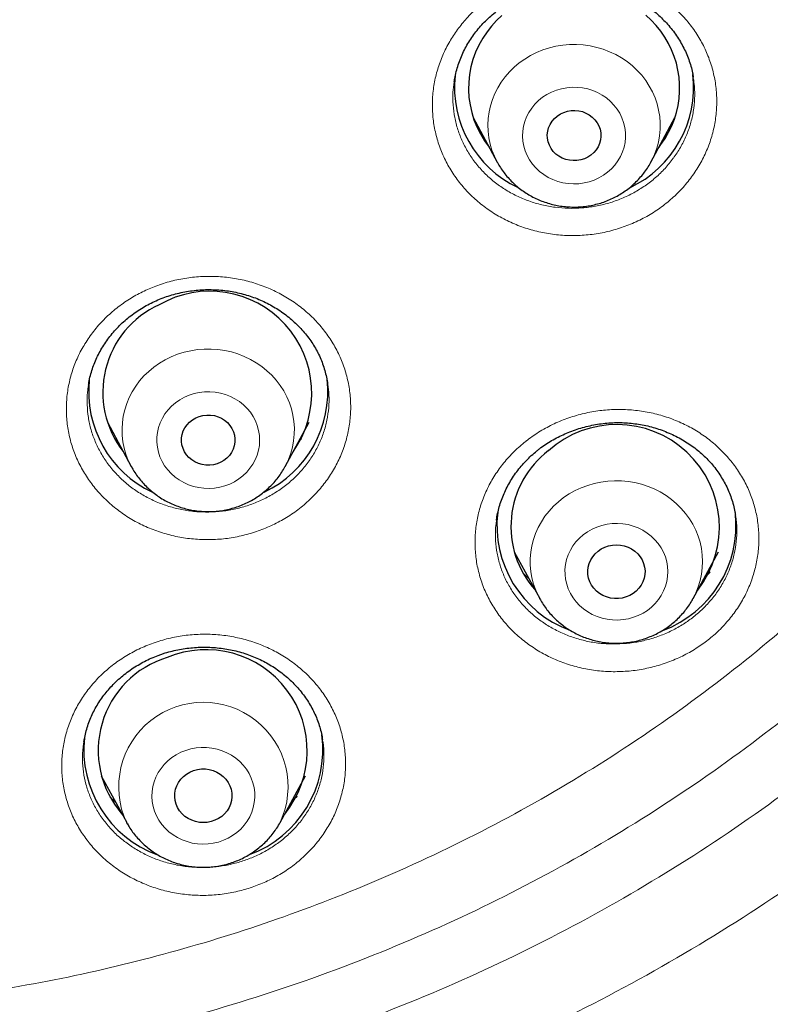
# Model space of a CAD drawing. Header units: millimetres. Extents: x 8 to 971, y 12 to 977.
# Tile 137 of 196: x 347 to 358, y 776 to 790. Entities that reach past the tile are written whole.
import ezdxf

# ---------------------------------------------------------------- set-up
doc = ezdxf.new("R2010")
doc.units = ezdxf.units.MM

msp = doc.modelspace()

# ---------------------------------------------------------------- linework, layer by layer
at = {"color": 7, "linetype": 'Continuous', "lineweight": 30}
for p, q in [((353.487, 789.33), (353.487, 789.33)), ((353.491, 789.333), (353.49, 789.329)), ((356.886, 789.382), (356.884, 789.395)), ((353.76, 788.823), (354.101, 788.191)), ((356.285, 788.191), (356.625, 788.823)), ((354.104, 788.185), (354.101, 788.191)), ((348.299, 785.021), (348.299, 785.017)), ((351.696, 785.039), (351.695, 785.046)), ((348.566, 784.498), (348.906, 783.866)), ((351.09, 783.866), (351.43, 784.498)), ((351.32, 784.256), (351.279, 784.218)), ((351.09, 783.866), (351.088, 783.863)), ((354.096, 783.122), (354.093, 783.106)), ((354.342, 782.657), (354.705, 781.992)), ((356.883, 781.992), (357.245, 782.657)), ((354.707, 781.988), (354.705, 781.992)), ((348.233, 779.958), (348.232, 779.952)), ((351.622, 779.979), (351.621, 779.984)), ((348.477, 779.476), (348.84, 778.81)), ((351.018, 778.81), (351.38, 779.476)), ((348.843, 778.805), (348.84, 778.81))]:
    msp.add_line(p, q, dxfattribs=at)
at = {"color": 252, "linetype": 'Continuous', "lineweight": 0}
for p, q in [((353.919, 788.529), (353.876, 788.572)), ((354.11, 788.175), (354.104, 788.185)), ((348.721, 784.21), (348.672, 784.259)), ((351.323, 784.263), (351.279, 784.218)), ((351.088, 783.863), (351.083, 783.854)), ((357.122, 782.364), (357.049, 782.296)), ((351.259, 779.182), (351.184, 779.114))]:
    msp.add_line(p, q, dxfattribs=at)
at = {"color": 7, "linetype": 'Continuous', "lineweight": 30, "flags": 128}
for points in [[(354.168, 790.27), (354.092, 790.199), (354.022, 790.123), (353.958, 790.042)], [(356.399, 788.403), (356.427, 788.44), (356.485, 788.525), (356.536, 788.614), (356.58, 788.705), (356.617, 788.8), (356.647, 788.896), (356.67, 788.995), (356.685, 789.094), (356.692, 789.195), (356.692, 789.295), (356.684, 789.396), (356.668, 789.495), (356.645, 789.594), (356.615, 789.69), (356.577, 789.784), (356.532, 789.876), (356.481, 789.964), (356.423, 790.048), (356.358, 790.129), (356.288, 790.205), (356.212, 790.275)], [(354.88, 788.77), (354.914, 788.81), (354.954, 788.845), (354.998, 788.874), (355.046, 788.897), (355.098, 788.913), (355.151, 788.922), (355.205, 788.924), (355.259, 788.919), (355.312, 788.907), (355.362, 788.887), (355.409, 788.861), (355.451, 788.829), (355.488, 788.792), (355.519, 788.75), (355.543, 788.705), (355.561, 788.657), (355.571, 788.607), (355.573, 788.556), (355.567, 788.505), (355.554, 788.456), (355.533, 788.408), (355.506, 788.365), (355.472, 788.325), (355.432, 788.29), (355.388, 788.261), (355.339, 788.238), (355.288, 788.222), (355.234, 788.212), (355.18, 788.211), (355.126, 788.216), (355.074, 788.228), (355.024, 788.248), (354.977, 788.274), (354.935, 788.305), (354.898, 788.343), (354.867, 788.384), (354.842, 788.43), (354.825, 788.478), (354.815, 788.528), (354.813, 788.579), (354.819, 788.63), (354.832, 788.679), (354.853, 788.726), (354.88, 788.77)], [(349.821, 784.559), (349.871, 784.579), (349.923, 784.593), (349.977, 784.599), (350.031, 784.599), (350.085, 784.59), (350.137, 784.575), (350.186, 784.553), (350.231, 784.525), (350.271, 784.491), (350.306, 784.452), (350.334, 784.409), (350.356, 784.362), (350.371, 784.313), (350.377, 784.262), (350.377, 784.211), (350.368, 784.161), (350.352, 784.113), (350.328, 784.067), (350.298, 784.024), (350.262, 783.986), (350.221, 783.953), (350.175, 783.927), (350.125, 783.906), (350.073, 783.893), (350.019, 783.886), (349.965, 783.887), (349.911, 783.895), (349.859, 783.91), (349.81, 783.932), (349.765, 783.961), (349.725, 783.994), (349.69, 784.034), (349.662, 784.077), (349.64, 784.124), (349.625, 784.173), (349.619, 784.223), (349.619, 784.274), (349.628, 784.324), (349.644, 784.373), (349.668, 784.419), (349.698, 784.461), (349.734, 784.499), (349.775, 784.532), (349.821, 784.559)], [(355.533, 782.666), (355.579, 782.697), (355.629, 782.722), (355.682, 782.74), (355.737, 782.751), (355.794, 782.755), (355.85, 782.751), (355.906, 782.74), (355.959, 782.722), (356.009, 782.697), (356.055, 782.666), (356.096, 782.629), (356.131, 782.587), (356.159, 782.541), (356.18, 782.491), (356.194, 782.44), (356.2, 782.387), (356.198, 782.333), (356.188, 782.281), (356.171, 782.23), (356.146, 782.182), (356.114, 782.138), (356.076, 782.099), (356.033, 782.064), (355.985, 782.036), (355.933, 782.015), (355.878, 782), (355.822, 781.992), (355.766, 781.992), (355.709, 782), (355.655, 782.015), (355.603, 782.036), (355.555, 782.064), (355.512, 782.099), (355.474, 782.138), (355.442, 782.182), (355.417, 782.23), (355.4, 782.281), (355.39, 782.333), (355.388, 782.387), (355.394, 782.44), (355.408, 782.491), (355.429, 782.541), (355.457, 782.587), (355.492, 782.629), (355.533, 782.666)], [(349.79, 779.55), (349.844, 779.565), (349.901, 779.572), (349.957, 779.572), (350.013, 779.565), (350.068, 779.55), (350.12, 779.528), (350.168, 779.5), (350.211, 779.466), (350.249, 779.426), (350.281, 779.382), (350.306, 779.334), (350.323, 779.284), (350.333, 779.231), (350.335, 779.178), (350.329, 779.125), (350.315, 779.073), (350.294, 779.024), (350.266, 778.978), (350.231, 778.936), (350.19, 778.899), (350.144, 778.868), (350.094, 778.843), (350.041, 778.824), (349.985, 778.813), (349.929, 778.81), (349.872, 778.813), (349.817, 778.824), (349.764, 778.843), (349.714, 778.868), (349.668, 778.899), (349.627, 778.936), (349.592, 778.978), (349.564, 779.024), (349.543, 779.073), (349.529, 779.125), (349.523, 779.178), (349.525, 779.231), (349.535, 779.284), (349.552, 779.334), (349.577, 779.382), (349.609, 779.426), (349.647, 779.466), (349.69, 779.5), (349.738, 779.528), (349.79, 779.55)]]:
    msp.add_lwpolyline(points, dxfattribs=at)
at = {"color": 252, "linetype": 'Continuous', "lineweight": 0, "flags": 128}
for points in [[(354.101, 788.191), (354.101, 788.19), (354.061, 788.273), (354.027, 788.359), (354.001, 788.447), (353.983, 788.537), (353.972, 788.628), (353.969, 788.719), (353.974, 788.811), (353.986, 788.902), (354.006, 788.991), (354.033, 789.079), (354.068, 789.164), (354.11, 789.247), (354.159, 789.326), (354.214, 789.401), (354.276, 789.472), (354.343, 789.538), (354.415, 789.599), (354.493, 789.654), (354.575, 789.703), (354.661, 789.746), (354.75, 789.783), (354.842, 789.812), (354.936, 789.835), (355.032, 789.851), (355.129, 789.859), (355.226, 789.86), (355.324, 789.854), (355.42, 789.841), (355.515, 789.82), (355.607, 789.793), (355.698, 789.758), (355.785, 789.717), (355.868, 789.67), (355.947, 789.617), (356.021, 789.557), (356.09, 789.493), (356.153, 789.423), (356.21, 789.349), (356.261, 789.271), (356.305, 789.19), (356.342, 789.105), (356.372, 789.018), (356.394, 788.929), (356.409, 788.839), (356.416, 788.748), (356.415, 788.656), (356.407, 788.565), (356.391, 788.475), (356.367, 788.386), (356.336, 788.3), (356.297, 788.216), (356.285, 788.192)], [(354.592, 788.957), (354.552, 788.897), (354.519, 788.834), (354.494, 788.767), (354.476, 788.699), (354.465, 788.629), (354.462, 788.558), (354.467, 788.487), (354.48, 788.418), (354.5, 788.35), (354.528, 788.284), (354.562, 788.221), (354.603, 788.162), (354.651, 788.107), (354.704, 788.057), (354.763, 788.013), (354.825, 787.974), (354.892, 787.942), (354.962, 787.916), (355.035, 787.897), (355.109, 787.886), (355.184, 787.881), (355.259, 787.884), (355.334, 787.894), (355.407, 787.911), (355.477, 787.935), (355.545, 787.966), (355.609, 788.003), (355.668, 788.047), (355.723, 788.095), (355.772, 788.149), (355.815, 788.207), (355.851, 788.269), (355.88, 788.334), (355.902, 788.402), (355.916, 788.471), (355.923, 788.542), (355.922, 788.612), (355.913, 788.682), (355.897, 788.751), (355.873, 788.818), (355.842, 788.883), (355.804, 788.944), (355.759, 789.001), (355.709, 789.053), (355.653, 789.101), (355.592, 789.142), (355.527, 789.178), (355.459, 789.207), (355.387, 789.229), (355.314, 789.244), (355.239, 789.252), (355.164, 789.253), (355.089, 789.247), (355.015, 789.233), (354.943, 789.213), (354.874, 789.185), (354.808, 789.151), (354.746, 789.111), (354.689, 789.065), (354.637, 789.013), (354.592, 788.957)], [(348.907, 783.866), (348.903, 783.872), (348.863, 783.955), (348.83, 784.041), (348.805, 784.13), (348.787, 784.22), (348.777, 784.31), (348.774, 784.402), (348.78, 784.493), (348.792, 784.584), (348.813, 784.673), (348.841, 784.761), (348.876, 784.846), (348.919, 784.928), (348.968, 785.007), (349.024, 785.082), (349.086, 785.153), (349.153, 785.218), (349.226, 785.279), (349.304, 785.333), (349.387, 785.382), (349.473, 785.425), (349.562, 785.461), (349.655, 785.49), (349.749, 785.512), (349.845, 785.527), (349.942, 785.535), (350.039, 785.535), (350.136, 785.529), (350.232, 785.515), (350.327, 785.494), (350.42, 785.466), (350.51, 785.431), (350.596, 785.389), (350.679, 785.341), (350.758, 785.288), (350.832, 785.228), (350.9, 785.163), (350.963, 785.093), (351.02, 785.019), (351.07, 784.941), (351.114, 784.859), (351.15, 784.774), (351.179, 784.687), (351.201, 784.598), (351.215, 784.507), (351.221, 784.416), (351.22, 784.325), (351.211, 784.233), (351.194, 784.143), (351.17, 784.055), (351.138, 783.968), (351.099, 783.885), (351.09, 783.866)], [(349.659, 784.851), (349.594, 784.815), (349.533, 784.772), (349.478, 784.725), (349.428, 784.672), (349.384, 784.615), (349.347, 784.553), (349.316, 784.489), (349.293, 784.422), (349.277, 784.352), (349.269, 784.282), (349.268, 784.212), (349.276, 784.141), (349.291, 784.072), (349.313, 784.004), (349.343, 783.94), (349.379, 783.878), (349.423, 783.82), (349.472, 783.767), (349.527, 783.718), (349.587, 783.676), (349.651, 783.639), (349.719, 783.609), (349.79, 783.585), (349.863, 783.568), (349.937, 783.559), (350.012, 783.557), (350.087, 783.562), (350.162, 783.574), (350.234, 783.593), (350.304, 783.619), (350.37, 783.652), (350.433, 783.691), (350.491, 783.736), (350.544, 783.787), (350.591, 783.842), (350.632, 783.901), (350.666, 783.964), (350.693, 784.03), (350.712, 784.098), (350.724, 784.168), (350.728, 784.239), (350.725, 784.309), (350.714, 784.379), (350.695, 784.448), (350.669, 784.514), (350.636, 784.577), (350.596, 784.637), (350.55, 784.693), (350.497, 784.744), (350.44, 784.789), (350.378, 784.829), (350.312, 784.863), (350.242, 784.89), (350.17, 784.91), (350.096, 784.923), (350.021, 784.929), (349.946, 784.927), (349.871, 784.919), (349.798, 784.903), (349.727, 784.88), (349.659, 784.851)], [(354.705, 781.992), (354.687, 782.027), (354.649, 782.111), (354.618, 782.198), (354.595, 782.287), (354.579, 782.377), (354.571, 782.468), (354.571, 782.559), (354.579, 782.651), (354.594, 782.741), (354.617, 782.83), (354.647, 782.917), (354.684, 783.001), (354.729, 783.082), (354.78, 783.16), (354.838, 783.234), (354.901, 783.303), (354.971, 783.367), (355.045, 783.426), (355.124, 783.479), (355.208, 783.526), (355.295, 783.566), (355.386, 783.6), (355.478, 783.627), (355.573, 783.647), (355.67, 783.66), (355.767, 783.666), (355.864, 783.664), (355.961, 783.655), (356.057, 783.639), (356.151, 783.616), (356.243, 783.586), (356.332, 783.549), (356.417, 783.506), (356.499, 783.456), (356.576, 783.4), (356.649, 783.339), (356.715, 783.273), (356.777, 783.202), (356.831, 783.126), (356.88, 783.047), (356.921, 782.964), (356.955, 782.878), (356.982, 782.791), (357.002, 782.701), (357.014, 782.61), (357.018, 782.519), (357.014, 782.427), (357.003, 782.337), (356.984, 782.247), (356.957, 782.159), (356.923, 782.073), (356.882, 781.99), (356.882, 781.99)], [(355.324, 782.899), (355.269, 782.851), (355.22, 782.798), (355.176, 782.74), (355.14, 782.678), (355.11, 782.614), (355.087, 782.546), (355.072, 782.477), (355.064, 782.407), (355.065, 782.336), (355.072, 782.266), (355.088, 782.197), (355.111, 782.129), (355.141, 782.065), (355.179, 782.003), (355.222, 781.946), (355.272, 781.893), (355.328, 781.845), (355.388, 781.803), (355.452, 781.766), (355.521, 781.737), (355.592, 781.714), (355.665, 781.698), (355.74, 781.689), (355.815, 781.687), (355.89, 781.693), (355.964, 781.706), (356.036, 781.726), (356.105, 781.752), (356.172, 781.786), (356.234, 781.825), (356.292, 781.871), (356.344, 781.922), (356.39, 781.977), (356.431, 782.037), (356.464, 782.1), (356.49, 782.166), (356.509, 782.235), (356.521, 782.305), (356.524, 782.375), (356.52, 782.446), (356.508, 782.516), (356.489, 782.584), (356.462, 782.65), (356.429, 782.713), (356.388, 782.773), (356.341, 782.828), (356.289, 782.878), (356.231, 782.923), (356.168, 782.963), (356.102, 782.996), (356.032, 783.022), (355.96, 783.042), (355.886, 783.054), (355.811, 783.059), (355.735, 783.057), (355.661, 783.048), (355.588, 783.032), (355.517, 783.008), (355.449, 782.978), (355.384, 782.942), (355.324, 782.899)], [(349.679, 779.836), (349.61, 779.809), (349.544, 779.775), (349.482, 779.734), (349.425, 779.688), (349.373, 779.637), (349.328, 779.581), (349.288, 779.521), (349.255, 779.457), (349.23, 779.391), (349.212, 779.322), (349.201, 779.252), (349.199, 779.181), (349.203, 779.111), (349.216, 779.041), (349.236, 778.973), (349.264, 778.907), (349.298, 778.845), (349.34, 778.786), (349.387, 778.731), (349.44, 778.681), (349.499, 778.636), (349.562, 778.598), (349.629, 778.566), (349.699, 778.54), (349.771, 778.521), (349.846, 778.509), (349.921, 778.505), (349.996, 778.508), (350.07, 778.518), (350.143, 778.535), (350.214, 778.559), (350.281, 778.59), (350.345, 778.627), (350.405, 778.671), (350.459, 778.719), (350.508, 778.773), (350.551, 778.831), (350.587, 778.893), (350.616, 778.958), (350.638, 779.026), (350.652, 779.095), (350.659, 779.166), (350.658, 779.236), (350.649, 779.307), (350.633, 779.376), (350.609, 779.443), (350.578, 779.507), (350.54, 779.568), (350.495, 779.625), (350.445, 779.677), (350.389, 779.725), (350.328, 779.766), (350.263, 779.802), (350.194, 779.831), (350.123, 779.853), (350.05, 779.868), (349.975, 779.876), (349.9, 779.877), (349.825, 779.871), (349.751, 779.857), (349.679, 779.836)], [(348.851, 778.79), (348.848, 778.795), (348.843, 778.805)]]:
    msp.add_lwpolyline(points, dxfattribs=at)
at = {"color": 7, "linetype": 'Continuous', "lineweight": 30}
for centre, radius, start, end in [((355.038, 789.241), 1.344, 143.419, 218.5607), ((355.071, 789.254), 1.576, 173.9571, 244.7057), ((355.31, 789.257), 1.581, 295.1666, 6.476), ((350.022, 784.911), 1.446, 324.8393, 119.914), ((349.869, 784.921), 1.368, 114.5611, 218.0099), ((349.875, 784.929), 1.575, 173.7935, 244.8929), ((350.119, 784.93), 1.577, 295.3143, 6.4385), ((355.8, 783.007), 1.456, 322.1517, 131.8062), ((355.651, 783.015), 1.355, 127.3065, 221.6333), ((355.684, 783.03), 1.587, 173.0703, 249.6979), ((355.903, 783.031), 1.589, 290.3099, 6.1505), ((349.97, 779.833), 1.433, 321.0506, 112.7372), ((349.814, 779.836), 1.378, 106.7954, 220.9553), ((349.819, 779.848), 1.588, 173.8732, 250.0536), ((350.039, 779.847), 1.587, 290.1668, 7.537)]:
    msp.add_arc(centre, radius, start, end, dxfattribs=at)
at = {"color": 252, "linetype": 'Continuous', "lineweight": 0}
msp.add_arc((349.929, 779.318), 1.202, 335.1879, 204.9609, dxfattribs=at)
at = {"color": 7, "linetype": 'Continuous', "lineweight": 30}
for points, knots in [([(340.08, 755.314), (338.877, 755.42), (336.473, 755.633), (332.915, 756.297), (329.422, 757.208), (326.048, 758.376), (322.809, 759.778), (319.723, 761.402), (316.782, 763.249), (314.004, 765.307), (311.407, 767.563), (309.006, 770.004), (306.816, 772.614), (304.851, 775.377), (303.123, 778.277), (301.642, 781.296), (300.418, 784.414), (299.458, 787.613), (298.768, 790.873), (298.352, 794.173), (298.213, 797.494), (298.352, 800.816), (298.768, 804.116), (299.458, 807.376), (300.418, 810.575), (301.642, 813.693), (303.123, 816.712), (304.851, 819.612), (306.816, 822.375), (309.006, 824.985), (311.407, 827.426), (314.004, 829.682), (316.782, 831.74), (319.723, 833.586), (322.809, 835.21), (326.021, 836.602), (329.339, 837.752), (332.744, 838.655), (336.213, 839.303), (339.725, 839.694), (343.26, 839.824), (346.794, 839.694), (350.306, 839.303), (353.775, 838.655), (357.18, 837.752), (360.498, 836.602), (363.71, 835.21), (366.796, 833.586), (369.737, 831.74), (372.515, 829.682), (375.112, 827.426), (377.513, 824.985), (379.703, 822.375), (381.668, 819.612), (383.396, 816.712), (384.877, 813.693), (386.101, 810.575), (387.061, 807.376), (387.751, 804.116), (388.167, 800.816), (388.306, 797.494), (388.167, 794.173), (387.751, 790.873), (387.061, 787.613), (386.101, 784.414), (384.877, 781.296), (383.396, 778.277), (381.668, 775.377), (379.703, 772.614), (377.513, 770.004), (375.112, 767.563), (372.515, 765.307), (369.737, 763.249), (366.796, 761.402), (363.71, 759.778), (360.471, 758.376), (357.097, 757.208), (353.604, 756.297), (350.047, 755.633), (347.642, 755.42), (346.439, 755.314)], [0, 0, 0, 0, 0.013106, 0.026212, 0.039318, 0.052424, 0.065212, 0.078, 0.090788, 0.103576, 0.116364, 0.129151, 0.141939, 0.154727, 0.167515, 0.180303, 0.193091, 0.205879, 0.218667, 0.231454, 0.244242, 0.25703, 0.269818, 0.282606, 0.295394, 0.308182, 0.32097, 0.333758, 0.346545, 0.359333, 0.372121, 0.384909, 0.397697, 0.410485, 0.423273, 0.436061, 0.448848, 0.461636, 0.474424, 0.487212, 0.5, 0.512788, 0.525576, 0.538364, 0.551152, 0.563939, 0.576727, 0.589515, 0.602303, 0.615091, 0.627879, 0.640667, 0.653455, 0.666242, 0.67903, 0.691818, 0.704606, 0.717394, 0.730182, 0.74297, 0.755758, 0.768546, 0.781333, 0.794121, 0.806909, 0.819697, 0.832485, 0.845273, 0.858061, 0.870849, 0.883636, 0.896424, 0.909212, 0.922, 0.934788, 0.947576, 0.960682, 0.973788, 0.986894, 1, 1, 1, 1]), ([(353.49, 789.329), (353.494, 789.353), (353.503, 789.41), (353.525, 789.5), (353.555, 789.597), (353.592, 789.692), (353.635, 789.784), (353.684, 789.874), (353.738, 789.96), (353.798, 790.042), (353.864, 790.12), (353.935, 790.195), (354.011, 790.266), (354.092, 790.333), (354.177, 790.395), (354.267, 790.453), (354.361, 790.505), (354.457, 790.552), (354.557, 790.594), (354.659, 790.629), (354.762, 790.658), (354.867, 790.682), (354.972, 790.698), (355.078, 790.709), (355.184, 790.714), (355.291, 790.712), (355.399, 790.704), (355.506, 790.69), (355.612, 790.67), (355.717, 790.644), (355.82, 790.612), (355.919, 790.575), (356.015, 790.531), (356.107, 790.483), (356.195, 790.43), (356.278, 790.372), (356.358, 790.309), (356.433, 790.24), (356.505, 790.167), (356.572, 790.089), (356.634, 790.007), (356.69, 789.921), (356.74, 789.832), (356.784, 789.741), (356.822, 789.649), (356.852, 789.554), (356.874, 789.47), (356.883, 789.416), (356.886, 789.395)], [0, 0, 0, 0, 0.016375, 0.038829, 0.06127, 0.083658, 0.105962, 0.12815, 0.150204, 0.172104, 0.19382, 0.215584, 0.237463, 0.259442, 0.281498, 0.303604, 0.32573, 0.347831, 0.369877, 0.391841, 0.413701, 0.435446, 0.45702, 0.478484, 0.500097, 0.52188, 0.543811, 0.565853, 0.587968, 0.610112, 0.632224, 0.65426, 0.676177, 0.697943, 0.719529, 0.740903, 0.762514, 0.784417, 0.806566, 0.828911, 0.85139, 0.873938, 0.896486, 0.918949, 0.941267, 0.963397, 0.985298, 1, 1, 1, 1]), ([(353.921, 788.526), (353.92, 788.526), (353.905, 788.54), (353.891, 788.554), (353.878, 788.568)], [0, 0, 0, 0, 0.047365, 1, 1, 1, 1]), ([(356.523, 788.59), (356.514, 788.582), (356.499, 788.566), (356.482, 788.551), (356.475, 788.544)], [0, 0, 0, 0, 0.543346, 1, 1, 1, 1]), ([(354.105, 788.185), (354.118, 788.161), (354.147, 788.111), (354.197, 788.039), (354.254, 787.97), (354.316, 787.904), (354.383, 787.844), (354.454, 787.788), (354.53, 787.738), (354.609, 787.693), (354.692, 787.654), (354.777, 787.621), (354.865, 787.594), (354.955, 787.573), (355.046, 787.559), (355.138, 787.552), (355.23, 787.551), (355.322, 787.558), (355.414, 787.57), (355.504, 787.59), (355.593, 787.615), (355.679, 787.647), (355.763, 787.686), (355.843, 787.73), (355.92, 787.78), (355.993, 787.835), (356.061, 787.896), (356.124, 787.961), (356.182, 788.031), (356.234, 788.104), (356.268, 788.158), (356.283, 788.189), (356.285, 788.192)], [0, 0, 0, 0, 0.031589, 0.065593, 0.09965, 0.133758, 0.167922, 0.202148, 0.236429, 0.270769, 0.305164, 0.339609, 0.3741, 0.408633, 0.443203, 0.477802, 0.512427, 0.54707, 0.581722, 0.616375, 0.651026, 0.685663, 0.72028, 0.754869, 0.789425, 0.82394, 0.858405, 0.892821, 0.927174, 0.961472, 0.995701, 1, 1, 1, 1]), ([(348.298, 785.022), (348.3, 785.035), (348.306, 785.081), (348.324, 785.159), (348.352, 785.254), (348.386, 785.346), (348.427, 785.437), (348.473, 785.525), (348.527, 785.611), (348.586, 785.695), (348.651, 785.775), (348.721, 785.852), (348.796, 785.924), (348.876, 785.992), (348.96, 786.055), (349.049, 786.113), (349.14, 786.165), (349.234, 786.212), (349.331, 786.253), (349.431, 786.289), (349.533, 786.319), (349.638, 786.343), (349.744, 786.361), (349.852, 786.374), (349.961, 786.38), (350.069, 786.38), (350.178, 786.373), (350.285, 786.361), (350.39, 786.343), (350.493, 786.318), (350.594, 786.288), (350.692, 786.252), (350.788, 786.21), (350.881, 786.163), (350.972, 786.11), (351.059, 786.052), (351.142, 785.988), (351.221, 785.92), (351.295, 785.848), (351.363, 785.772), (351.426, 785.693), (351.483, 785.61), (351.533, 785.526), (351.577, 785.439), (351.615, 785.349), (351.647, 785.255), (351.672, 785.159), (351.688, 785.087), (351.693, 785.047), (351.694, 785.04)], [0, 0, 0, 0, 0.009212, 0.031433, 0.053488, 0.075365, 0.097152, 0.119094, 0.141123, 0.163225, 0.185373, 0.207542, 0.229687, 0.25178, 0.27379, 0.295692, 0.317465, 0.339097, 0.360572, 0.382111, 0.40378, 0.425566, 0.447442, 0.469382, 0.491353, 0.513314, 0.535231, 0.557076, 0.578829, 0.600477, 0.621975, 0.643363, 0.664942, 0.686703, 0.708625, 0.730673, 0.752808, 0.774985, 0.797155, 0.819265, 0.841276, 0.863158, 0.884878, 0.906413, 0.928196, 0.950265, 0.972573, 0.995069, 1, 1, 1, 1]), ([(354.683, 784.105), (354.696, 784.115), (354.736, 784.146), (354.807, 784.194), (354.896, 784.249), (354.989, 784.298), (355.085, 784.342), (355.185, 784.381), (355.288, 784.415), (355.393, 784.442), (355.499, 784.464), (355.606, 784.48), (355.714, 784.489), (355.821, 784.492), (355.927, 784.49), (356.032, 784.48), (356.136, 784.465), (356.239, 784.444), (356.342, 784.416), (356.443, 784.383), (356.542, 784.343), (356.639, 784.298), (356.732, 784.248), (356.821, 784.192), (356.906, 784.132), (356.985, 784.068), (357.059, 784), (357.128, 783.928), (357.191, 783.852), (357.249, 783.772), (357.302, 783.688), (357.35, 783.601), (357.391, 783.51), (357.427, 783.417), (357.456, 783.321), (357.475, 783.241), (357.482, 783.192), (357.484, 783.177)], [0, 0, 0, 0, 0.014082, 0.042823, 0.071709, 0.100798, 0.130071, 0.159496, 0.189025, 0.218609, 0.248179, 0.277667, 0.307016, 0.336179, 0.365117, 0.393793, 0.422373, 0.451291, 0.480553, 0.510099, 0.539856, 0.56974, 0.599665, 0.629519, 0.659213, 0.688677, 0.717855, 0.74674, 0.77564, 0.804973, 0.83461, 0.864502, 0.894596, 0.924828, 0.95514, 0.985452, 1, 1, 1, 1]), ([(348.722, 784.208), (348.719, 784.21), (348.703, 784.225), (348.688, 784.24), (348.676, 784.254)], [0, 0, 0, 0, 0.166197, 1, 1, 1, 1]), ([(354.091, 783.107), (354.092, 783.114), (354.097, 783.153), (354.112, 783.224), (354.137, 783.319), (354.169, 783.413), (354.208, 783.506), (354.253, 783.597), (354.305, 783.686), (354.362, 783.771), (354.425, 783.853), (354.493, 783.931), (354.566, 784.005), (354.63, 784.062), (354.67, 784.094), (354.683, 784.105)], [0, 0, 0, 0, 0.018892, 0.103151, 0.188346, 0.274067, 0.360173, 0.446518, 0.532926, 0.619181, 0.705122, 0.790614, 0.875535, 0.959818, 1, 1, 1, 1]), ([(348.907, 783.866), (348.916, 783.851), (348.938, 783.809), (348.98, 783.745), (349.035, 783.674), (349.094, 783.607), (349.159, 783.544), (349.229, 783.486), (349.303, 783.434), (349.38, 783.386), (349.462, 783.345), (349.546, 783.309), (349.633, 783.28), (349.722, 783.257), (349.813, 783.24), (349.904, 783.23), (349.997, 783.226), (350.089, 783.23), (350.181, 783.239), (350.272, 783.256), (350.361, 783.279), (350.449, 783.309), (350.533, 783.344), (350.615, 783.386), (350.694, 783.434), (350.768, 783.487), (350.838, 783.545), (350.903, 783.608), (350.964, 783.676), (351.018, 783.748), (351.059, 783.811), (351.08, 783.85), (351.087, 783.863)], [0, 0, 0, 0, 0.01976, 0.053722, 0.08773, 0.121789, 0.15591, 0.190085, 0.224318, 0.258612, 0.292959, 0.32736, 0.361808, 0.396301, 0.430831, 0.465396, 0.499987, 0.534599, 0.569224, 0.603854, 0.638482, 0.673102, 0.707704, 0.742284, 0.77683, 0.811339, 0.845801, 0.880215, 0.914572, 0.948866, 0.983102, 1, 1, 1, 1]), ([(354.546, 782.283), (354.535, 782.293), (354.51, 782.314), (354.487, 782.337), (354.474, 782.35)], [0, 0, 0, 0, 0.43741, 1, 1, 1, 1]), ([(357.125, 782.37), (357.108, 782.353), (357.084, 782.329), (357.058, 782.306), (357.051, 782.3)], [0, 0, 0, 0, 0.719112, 1, 1, 1, 1]), ([(354.707, 781.989), (354.712, 781.98), (354.73, 781.946), (354.768, 781.888), (354.821, 781.816), (354.88, 781.748), (354.944, 781.685), (355.013, 781.626), (355.086, 781.572), (355.163, 781.524), (355.244, 781.482), (355.328, 781.445), (355.414, 781.415), (355.503, 781.39), (355.593, 781.373), (355.685, 781.361), (355.777, 781.357), (355.869, 781.359), (355.961, 781.368), (356.053, 781.383), (356.142, 781.405), (356.23, 781.434), (356.315, 781.468), (356.398, 781.509), (356.477, 781.556), (356.552, 781.608), (356.623, 781.666), (356.689, 781.728), (356.75, 781.795), (356.805, 781.866), (356.849, 781.932), (356.872, 781.974), (356.881, 781.991)], [0, 0, 0, 0, 0.010768, 0.044886, 0.079047, 0.113263, 0.147536, 0.181867, 0.216255, 0.250704, 0.285206, 0.319764, 0.35437, 0.389021, 0.423712, 0.458437, 0.49319, 0.527964, 0.562754, 0.597551, 0.632346, 0.667133, 0.701904, 0.736655, 0.771373, 0.806054, 0.840693, 0.875278, 0.909809, 0.94428, 0.978693, 1, 1, 1, 1]), ([(348.234, 779.958), (348.237, 779.978), (348.245, 780.03), (348.265, 780.114), (348.294, 780.209), (348.329, 780.301), (348.371, 780.39), (348.418, 780.476), (348.472, 780.559), (348.532, 780.64), (348.597, 780.718), (348.668, 780.793), (348.745, 780.864), (348.826, 780.931), (348.912, 780.993), (349.001, 781.049), (349.094, 781.101), (349.189, 781.147), (349.271, 781.18), (349.321, 781.198), (349.337, 781.203)], [0, 0, 0, 0, 0.036025, 0.095921, 0.155315, 0.214067, 0.272075, 0.32935, 0.387054, 0.445159, 0.503609, 0.562325, 0.621206, 0.680153, 0.739014, 0.797686, 0.856069, 0.914085, 0.971691, 1, 1, 1, 1]), ([(349.337, 781.203), (349.353, 781.209), (349.403, 781.225), (349.487, 781.248), (349.59, 781.271), (349.696, 781.287), (349.803, 781.298), (349.911, 781.303), (350.019, 781.301), (350.127, 781.294), (350.235, 781.28), (350.34, 781.261), (350.444, 781.236), (350.545, 781.204), (350.643, 781.168), (350.737, 781.126), (350.828, 781.079), (350.916, 781.026), (351.002, 780.968), (351.084, 780.904), (351.161, 780.836), (351.234, 780.763), (351.303, 780.686), (351.365, 780.605), (351.421, 780.522), (351.472, 780.436), (351.515, 780.349), (351.552, 780.26), (351.582, 780.168), (351.606, 780.076), (351.617, 780.014), (351.622, 779.984)], [0, 0, 0, 0, 0.016908, 0.051207, 0.08569, 0.120435, 0.155416, 0.190587, 0.225896, 0.261276, 0.29665, 0.331932, 0.367055, 0.401965, 0.436618, 0.47097, 0.505213, 0.539967, 0.575145, 0.610682, 0.646484, 0.682455, 0.718487, 0.754458, 0.790257, 0.825797, 0.86102, 0.895919, 0.930874, 0.966314, 1, 1, 1, 1]), ([(348.678, 779.108), (348.663, 779.12), (348.637, 779.142), (348.613, 779.166), (348.603, 779.177)], [0, 0, 0, 0, 0.554108, 1, 1, 1, 1]), ([(351.262, 779.188), (351.239, 779.166), (351.215, 779.141), (351.188, 779.118), (351.185, 779.116)], [0, 0, 0, 0, 0.8965905, 1, 1, 1, 1]), ([(348.843, 778.805), (348.854, 778.787), (348.878, 778.742), (348.924, 778.676), (348.98, 778.606), (349.041, 778.54), (349.107, 778.478), (349.177, 778.422), (349.252, 778.37), (349.331, 778.324), (349.413, 778.284), (349.498, 778.25), (349.585, 778.222), (349.675, 778.2), (349.766, 778.185), (349.858, 778.177), (349.95, 778.175), (350.042, 778.18), (350.134, 778.191), (350.225, 778.209), (350.313, 778.234), (350.4, 778.265), (350.484, 778.302), (350.566, 778.346), (350.643, 778.395), (350.716, 778.449), (350.785, 778.509), (350.849, 778.573), (350.908, 778.642), (350.961, 778.715), (350.998, 778.772), (351.016, 778.806), (351.019, 778.814)], [0, 0, 0, 0, 0.023943, 0.058027, 0.092161, 0.126353, 0.160598, 0.194899, 0.229263, 0.263683, 0.298158, 0.332685, 0.367259, 0.401878, 0.436532, 0.471218, 0.50593, 0.540662, 0.575404, 0.61015, 0.644891, 0.679624, 0.714336, 0.749023, 0.783676, 0.818289, 0.852854, 0.887369, 0.921828, 0.956222, 0.990556, 1, 1, 1, 1])]:
    msp.add_open_spline(points, degree=3, knots=knots, dxfattribs=at)
at = {"color": 252, "linetype": 'Continuous', "lineweight": 0}
for points, knots in [([(339.798, 773.529), (339.084, 773.638), (337.655, 773.856), (335.559, 774.4), (333.572, 775.079), (331.704, 775.889), (329.961, 776.806), (328.299, 777.85), (326.729, 779.012), (325.262, 780.287), (323.905, 781.666), (322.668, 783.141), (321.558, 784.703), (320.581, 786.341), (319.744, 788.047), (319.053, 789.809), (318.51, 791.616), (318.12, 793.458), (317.885, 795.323), (317.807, 797.199), (317.885, 799.076), (318.12, 800.941), (318.51, 802.783), (319.053, 804.59), (319.744, 806.352), (320.581, 808.058), (321.558, 809.696), (322.668, 811.258), (323.905, 812.733), (325.262, 814.112), (326.729, 815.387), (328.299, 816.549), (329.961, 817.593), (331.704, 818.51), (333.519, 819.296), (335.394, 819.946), (337.318, 820.456), (339.278, 820.823), (341.263, 821.043), (343.26, 821.117), (345.257, 821.043), (347.241, 820.823), (349.201, 820.456), (351.125, 819.946), (353, 819.296), (354.815, 818.51), (356.558, 817.593), (358.22, 816.549), (359.79, 815.387), (361.257, 814.112), (362.614, 812.733), (363.851, 811.258), (364.961, 809.696), (365.938, 808.058), (366.775, 806.352), (367.466, 804.59), (368.009, 802.783), (368.399, 800.941), (368.634, 799.076), (368.712, 797.199), (368.634, 795.323), (368.399, 793.458), (368.009, 791.616), (367.466, 789.809), (366.775, 788.047), (365.938, 786.341), (364.961, 784.703), (363.851, 783.141), (362.614, 781.666), (361.257, 780.287), (359.79, 779.012), (358.22, 777.85), (356.558, 776.806), (354.815, 775.889), (352.95, 775.08), (350.968, 774.403), (348.88, 773.86), (347.457, 773.641), (346.745, 773.532)], [0, 0, 0, 0, 0.014209, 0.028417, 0.042626, 0.055696, 0.068766, 0.081836, 0.094907, 0.107977, 0.121047, 0.134117, 0.147187, 0.160257, 0.173327, 0.186398, 0.199468, 0.212538, 0.225608, 0.238678, 0.251748, 0.264818, 0.277889, 0.290959, 0.304029, 0.317099, 0.330169, 0.343239, 0.356309, 0.36938, 0.38245, 0.39552, 0.40859, 0.42166, 0.43473, 0.4478, 0.460871, 0.473941, 0.487011, 0.500081, 0.513151, 0.526221, 0.539292, 0.552362, 0.565432, 0.578502, 0.591572, 0.604642, 0.617712, 0.630783, 0.643853, 0.656923, 0.669993, 0.683063, 0.696133, 0.709203, 0.722274, 0.735344, 0.748414, 0.761484, 0.774554, 0.787624, 0.800694, 0.813765, 0.826835, 0.839905, 0.852975, 0.866045, 0.879115, 0.892186, 0.905256, 0.918326, 0.931396, 0.944466, 0.957536, 0.971691, 0.985845, 1, 1, 1, 1]), ([(346.66, 774.616), (347.327, 774.721), (348.662, 774.93), (350.619, 775.442), (352.485, 776.082), (354.251, 776.847), (355.909, 777.72), (357.49, 778.712), (358.983, 779.818), (360.379, 781.031), (361.669, 782.342), (362.846, 783.745), (363.902, 785.231), (364.831, 786.789), (365.627, 788.411), (366.285, 790.087), (366.801, 791.807), (367.172, 793.559), (367.395, 795.333), (367.47, 797.118), (367.395, 798.903), (367.172, 800.677), (366.801, 802.429), (366.285, 804.148), (365.627, 805.824), (364.831, 807.446), (363.902, 809.005), (362.846, 810.49), (361.669, 811.893), (360.379, 813.205), (358.983, 814.417), (357.49, 815.523), (355.909, 816.515), (354.251, 817.388), (352.524, 818.136), (350.741, 818.754), (348.911, 819.239), (347.047, 819.588), (345.159, 819.798), (343.26, 819.868), (341.36, 819.798), (339.472, 819.588), (337.608, 819.239), (335.778, 818.754), (333.995, 818.136), (332.268, 817.388), (330.61, 816.515), (329.029, 815.523), (327.536, 814.417), (326.14, 813.205), (324.85, 811.893), (323.673, 810.49), (322.617, 809.005), (321.688, 807.446), (320.892, 805.824), (320.234, 804.148), (319.718, 802.429), (319.347, 800.677), (319.124, 798.903), (319.049, 797.118), (319.124, 795.333), (319.347, 793.559), (319.718, 791.807), (320.234, 790.087), (320.892, 788.411), (321.688, 786.789), (322.617, 785.231), (323.673, 783.745), (324.85, 782.342), (326.14, 781.031), (327.536, 779.818), (329.029, 778.712), (330.61, 777.72), (332.268, 776.847), (334.034, 776.082), (335.9, 775.442), (337.858, 774.93), (339.192, 774.721), (339.859, 774.616)], [0, 0, 0, 0, 0.013976, 0.027953, 0.041929, 0.055017, 0.068105, 0.081192, 0.09428, 0.107368, 0.120455, 0.133543, 0.146631, 0.159719, 0.172806, 0.185894, 0.198982, 0.212069, 0.225157, 0.238245, 0.251332, 0.26442, 0.277508, 0.290595, 0.303683, 0.316771, 0.329859, 0.342946, 0.356034, 0.369122, 0.382209, 0.395297, 0.408385, 0.421472, 0.43456, 0.447648, 0.460735, 0.473823, 0.486911, 0.499999, 0.513086, 0.526174, 0.539262, 0.552349, 0.565437, 0.578525, 0.591612, 0.6047, 0.617788, 0.630876, 0.643963, 0.657051, 0.670139, 0.683226, 0.696314, 0.709402, 0.722489, 0.735577, 0.748665, 0.761752, 0.77484, 0.787928, 0.801016, 0.814103, 0.827191, 0.840279, 0.853366, 0.866454, 0.879542, 0.892629, 0.905717, 0.918805, 0.931893, 0.94498, 0.958068, 0.972045, 0.986023, 1, 1, 1, 1]), ([(339.895, 775.418), (339.266, 775.519), (338.009, 775.721), (336.165, 776.207), (334.396, 776.815), (332.712, 777.545), (331.121, 778.382), (329.604, 779.334), (328.172, 780.396), (326.832, 781.559), (325.594, 782.818), (324.465, 784.164), (323.451, 785.589), (322.56, 787.085), (321.796, 788.642), (321.165, 790.25), (320.67, 791.9), (320.314, 793.581), (320.099, 795.283), (320.028, 796.996), (320.099, 798.709), (320.314, 800.411), (320.67, 802.092), (321.165, 803.742), (321.796, 805.35), (322.56, 806.907), (323.451, 808.403), (324.465, 809.828), (325.594, 811.174), (326.832, 812.433), (328.172, 813.596), (329.604, 814.657), (331.121, 815.61), (332.712, 816.447), (334.369, 817.165), (336.081, 817.758), (337.836, 818.224), (339.625, 818.558), (341.437, 818.759), (343.26, 818.827), (345.082, 818.759), (346.894, 818.558), (348.683, 818.224), (350.439, 817.758), (352.15, 817.165), (353.807, 816.447), (355.398, 815.61), (356.915, 814.657), (358.347, 813.596), (359.687, 812.433), (360.925, 811.174), (362.054, 809.828), (363.068, 808.403), (363.959, 806.907), (364.723, 805.35), (365.354, 803.742), (365.849, 802.092), (366.205, 800.411), (366.42, 798.709), (366.491, 796.996), (366.42, 795.283), (366.205, 793.581), (365.849, 791.9), (365.354, 790.25), (364.723, 788.642), (363.959, 787.085), (363.068, 785.589), (362.054, 784.164), (360.925, 782.818), (359.687, 781.559), (358.347, 780.396), (356.915, 779.334), (355.398, 778.382), (353.807, 777.545), (352.12, 776.814), (350.346, 776.205), (348.494, 775.717), (347.231, 775.515), (346.6, 775.415)], [0, 0, 0, 0, 0.013748, 0.027497, 0.041245, 0.05435, 0.067455, 0.080559, 0.093664, 0.106769, 0.119873, 0.132978, 0.146083, 0.159188, 0.172292, 0.185397, 0.198502, 0.211606, 0.224711, 0.237816, 0.250921, 0.264025, 0.27713, 0.290235, 0.30334, 0.316444, 0.329549, 0.342654, 0.355758, 0.368863, 0.381968, 0.395073, 0.408177, 0.421282, 0.434387, 0.447492, 0.460596, 0.473701, 0.486806, 0.49991, 0.513015, 0.52612, 0.539225, 0.552329, 0.565434, 0.578539, 0.591643, 0.604748, 0.617853, 0.630958, 0.644062, 0.657167, 0.670272, 0.683377, 0.696481, 0.709586, 0.722691, 0.735795, 0.7489, 0.762005, 0.77511, 0.788214, 0.801319, 0.814424, 0.827529, 0.840633, 0.853738, 0.866843, 0.879947, 0.893052, 0.906157, 0.919262, 0.932366, 0.945471, 0.958576, 0.972384, 0.986192, 1, 1, 1, 1]), ([(345.541, 776.246), (346.07, 776.308), (347.129, 776.432), (348.694, 776.754), (350.231, 777.175), (351.774, 777.715), (353.312, 778.381), (354.828, 779.179), (356.273, 780.087), (357.638, 781.098), (358.915, 782.207), (360.095, 783.406), (361.171, 784.689), (362.136, 786.047), (362.986, 787.473), (363.713, 788.956), (364.315, 790.488), (364.787, 792.061), (365.126, 793.663), (365.33, 795.285), (365.398, 796.917), (365.33, 798.549), (365.125, 800.171), (364.786, 801.773), (364.314, 803.345), (363.713, 804.878), (362.985, 806.361), (362.135, 807.786), (361.17, 809.144), (360.093, 810.427), (358.914, 811.626), (357.637, 812.735), (356.272, 813.746), (354.827, 814.654), (353.31, 815.452), (351.731, 816.135), (350.101, 816.701), (348.427, 817.144), (346.723, 817.463), (344.996, 817.655), (343.26, 817.719), (341.523, 817.654), (339.796, 817.462), (338.092, 817.144), (336.419, 816.7), (334.788, 816.135), (333.209, 815.451), (331.693, 814.653), (330.248, 813.745), (328.882, 812.734), (327.606, 811.625), (326.426, 810.426), (325.35, 809.143), (324.384, 807.785), (323.535, 806.359), (322.808, 804.876), (322.206, 803.344), (321.734, 801.771), (321.395, 800.169), (321.191, 798.547), (321.123, 796.915), (321.191, 795.283), (321.395, 793.661), (321.735, 792.059), (322.207, 790.487), (322.808, 788.954), (323.536, 787.471), (324.385, 786.046), (325.351, 784.688), (326.427, 783.405), (327.607, 782.206), (328.884, 781.097), (330.249, 780.086), (331.694, 779.178), (333.211, 778.38), (334.748, 777.715), (336.291, 777.174), (337.827, 776.754), (339.391, 776.432), (340.449, 776.308), (340.979, 776.246)], [0, 0, 0, 0, 0.011909, 0.023818, 0.035727, 0.047636, 0.060561, 0.073486, 0.086411, 0.099336, 0.112261, 0.125186, 0.138111, 0.151036, 0.163961, 0.176886, 0.189811, 0.202736, 0.215661, 0.228586, 0.241512, 0.254437, 0.267362, 0.280287, 0.293212, 0.306137, 0.319062, 0.331987, 0.344912, 0.357837, 0.370762, 0.383687, 0.396612, 0.409537, 0.422462, 0.435388, 0.448313, 0.461238, 0.474163, 0.487088, 0.500013, 0.512938, 0.525863, 0.538788, 0.551713, 0.564638, 0.577563, 0.590488, 0.603413, 0.616338, 0.629264, 0.642189, 0.655114, 0.668039, 0.680964, 0.693889, 0.706814, 0.719739, 0.732664, 0.745589, 0.758514, 0.771439, 0.784364, 0.797289, 0.810214, 0.823139, 0.836065, 0.84899, 0.861915, 0.87484, 0.887765, 0.90069, 0.913615, 0.92654, 0.939465, 0.95239, 0.964293, 0.976195, 0.988098, 1, 1, 1, 1]), ([(356.861, 787.979), (356.817, 787.922), (356.727, 787.808), (356.567, 787.656), (356.392, 787.519), (356.201, 787.402), (355.998, 787.306), (355.785, 787.23), (355.564, 787.178), (355.338, 787.149), (355.111, 787.143), (354.885, 787.162), (354.663, 787.204), (354.447, 787.268), (354.241, 787.356), (354.047, 787.464), (353.868, 787.592), (353.705, 787.738), (353.562, 787.9), (353.439, 788.077), (353.338, 788.266), (353.261, 788.464), (353.208, 788.67), (353.181, 788.88), (353.179, 789.092), (353.203, 789.303), (353.252, 789.51), (353.326, 789.711), (353.421, 789.9), (353.535, 790.073), (353.667, 790.236), (353.821, 790.387), (353.996, 790.524), (354.186, 790.643), (354.389, 790.741), (354.602, 790.817), (354.822, 790.871), (355.047, 790.902), (355.274, 790.909), (355.501, 790.892), (355.723, 790.852), (355.939, 790.788), (356.146, 790.703), (356.341, 790.596), (356.521, 790.469), (356.685, 790.324), (356.83, 790.162), (356.954, 789.986), (357.056, 789.798), (357.135, 789.6), (357.189, 789.395), (357.218, 789.186), (357.221, 788.974), (357.199, 788.763), (357.152, 788.555), (357.079, 788.353), (356.984, 788.159), (356.902, 788.039), (356.861, 787.979)], [0, 0, 0, 0, 0.0178263, 0.0357082, 0.0535348, 0.0713878, 0.0892981, 0.1071516, 0.1250156, 0.1429365, 0.1608005, 0.1786818, 0.1966202, 0.2145016, 0.2323992, 0.2503537, 0.268251, 0.2861569, 0.3041195, 0.3220249, 0.3399271, 0.3578862, 0.3757874, 0.3936764, 0.411621, 0.4295091, 0.44738, 0.465307, 0.4831773, 0.4998999, 0.516622, 0.5344813, 0.5523972, 0.570256, 0.5881146, 0.6060301, 0.6238886, 0.6417577, 0.6596837, 0.6775528, 0.6954397, 0.7133836, 0.7312704, 0.7491715, 0.7671295, 0.785031, 0.8029371, 0.8208996, 0.8388049, 0.8567044, 0.8746596, 0.8925584, 0.9104404, 0.9283806, 0.9462632, 0.9641569, 0.9821068, 1, 1, 1, 1]), ([(353.49, 789.329), (353.483, 789.28), (353.469, 789.171), (353.472, 789.002), (353.495, 788.824), (353.54, 788.649), (353.605, 788.481), (353.691, 788.321), (353.796, 788.171), (353.918, 788.033), (354.056, 787.909), (354.209, 787.801), (354.374, 787.71), (354.549, 787.636), (354.733, 787.581), (354.922, 787.546), (355.114, 787.531), (355.307, 787.536), (355.499, 787.562), (355.687, 787.606), (355.868, 787.671), (356.041, 787.753), (356.203, 787.853), (356.352, 787.969), (356.488, 788.099), (356.564, 788.196), (356.602, 788.245)], [0, 0, 0, 0, 0.034498, 0.076604, 0.118575, 0.160583, 0.202721, 0.244726, 0.286739, 0.328887, 0.370901, 0.41289, 0.455014, 0.497004, 0.538948, 0.581025, 0.622969, 0.664863, 0.70689, 0.748784, 0.790644, 0.832637, 0.874496, 0.916287, 0.95821, 1, 1, 1, 1]), ([(356.602, 788.245), (356.602, 788.245), (356.639, 788.295), (356.706, 788.398), (356.788, 788.562), (356.849, 788.734), (356.889, 788.91), (356.908, 789.089), (356.907, 789.209), (356.899, 789.307), (356.893, 789.344), (356.886, 789.382)], [0, 0, 0, 0, 0.000708, 0.150963, 0.301708, 0.451964, 0.602218, 0.752951, 0.903201, 0.903956, 1, 1, 1, 1]), ([(356.524, 788.592), (356.512, 788.579), (356.496, 788.562), (356.478, 788.546), (356.474, 788.543)], [0, 0, 0, 0, 0.772718, 1, 1, 1, 1]), ([(350.94, 783.05), (350.872, 783.019), (350.736, 782.957), (350.52, 782.892), (350.298, 782.847), (350.072, 782.827), (349.845, 782.83), (349.62, 782.856), (349.399, 782.906), (349.187, 782.979), (348.984, 783.072), (348.794, 783.187), (348.62, 783.321), (348.463, 783.472), (348.325, 783.639), (348.209, 783.819), (348.115, 784.01), (348.045, 784.21), (348, 784.416), (347.98, 784.626), (347.986, 784.837), (348.017, 785.046), (348.073, 785.251), (348.154, 785.448), (348.259, 785.636), (348.385, 785.813), (348.531, 785.975), (348.697, 786.12), (348.874, 786.246), (349.061, 786.35), (349.258, 786.436), (349.469, 786.502), (349.692, 786.548), (349.918, 786.57), (350.145, 786.568), (350.37, 786.543), (350.591, 786.495), (350.804, 786.424), (351.007, 786.332), (351.198, 786.218), (351.373, 786.086), (351.532, 785.936), (351.671, 785.77), (351.788, 785.59), (351.884, 785.4), (351.956, 785.2), (352.002, 784.994), (352.024, 784.785), (352.02, 784.574), (351.99, 784.365), (351.935, 784.16), (351.856, 783.961), (351.753, 783.773), (351.628, 783.596), (351.483, 783.433), (351.318, 783.286), (351.138, 783.155), (351.006, 783.085), (350.94, 783.05)], [0, 0, 0, 0, 0.017826, 0.035708, 0.053534, 0.071388, 0.089298, 0.107151, 0.125015, 0.142936, 0.1608, 0.178681, 0.19662, 0.214501, 0.232398, 0.250353, 0.26825, 0.286157, 0.30412, 0.322025, 0.339926, 0.357886, 0.375787, 0.393676, 0.411621, 0.429509, 0.44738, 0.465308, 0.483177, 0.4999, 0.516622, 0.534481, 0.552397, 0.570256, 0.588115, 0.60603, 0.623889, 0.641758, 0.659683, 0.677553, 0.69544, 0.713384, 0.731271, 0.749172, 0.76713, 0.785031, 0.802936, 0.8209, 0.838805, 0.856704, 0.874659, 0.892558, 0.910441, 0.928381, 0.946263, 0.964156, 0.982107, 1, 1, 1, 1]), ([(348.299, 785.017), (348.293, 784.985), (348.278, 784.895), (348.276, 784.743), (348.293, 784.565), (348.331, 784.39), (348.391, 784.22), (348.471, 784.058), (348.57, 783.905), (348.687, 783.764), (348.821, 783.636), (348.969, 783.523), (349.13, 783.426), (349.303, 783.346), (349.483, 783.285), (349.671, 783.243), (349.862, 783.221), (350.055, 783.219), (350.248, 783.237), (350.436, 783.275), (350.62, 783.33), (350.736, 783.383), (350.794, 783.409)], [0, 0, 0, 0, 0.027811, 0.07903, 0.13026, 0.181655, 0.232887, 0.284087, 0.335454, 0.386655, 0.4378, 0.489107, 0.540255, 0.591339, 0.642586, 0.69367, 0.744714, 0.79592, 0.846963, 0.897922, 0.949042, 1, 1, 1, 1]), ([(350.794, 783.409), (350.794, 783.409), (350.852, 783.437), (350.962, 783.5), (351.116, 783.61), (351.255, 783.734), (351.379, 783.873), (351.485, 784.023), (351.543, 784.129), (351.595, 784.239), (351.64, 784.351), (351.687, 784.525), (351.712, 784.703), (351.716, 784.875), (351.702, 784.987), (351.696, 785.039)], [0, 0, 0, 0, 0.00043, 0.091964, 0.183792, 0.275322, 0.366855, 0.458679, 0.55021, 0.550669, 0.642425, 0.734482, 0.826237, 0.918054, 1, 1, 1, 1]), ([(354.506, 784.225), (354.507, 784.225), (354.565, 784.271), (354.687, 784.357), (354.883, 784.465), (355.09, 784.553), (355.306, 784.618), (355.528, 784.661), (355.754, 784.681), (355.981, 784.676), (356.205, 784.649), (356.424, 784.599), (356.636, 784.526), (356.837, 784.431), (357.025, 784.317), (357.197, 784.183), (357.352, 784.031), (357.488, 783.865), (357.602, 783.684), (357.694, 783.493), (357.761, 783.294), (357.803, 783.088), (357.821, 782.878), (357.812, 782.668), (357.778, 782.46), (357.719, 782.257), (357.636, 782.06), (357.53, 781.874), (357.402, 781.699), (357.257, 781.541), (357.098, 781.403), (356.925, 781.28), (356.734, 781.173), (356.527, 781.084), (356.311, 781.017), (356.089, 780.973), (355.863, 780.952), (355.637, 780.954), (355.412, 780.98), (355.193, 781.029), (354.98, 781.1), (354.779, 781.193), (354.59, 781.307), (354.416, 781.44), (354.26, 781.59), (354.123, 781.756), (354.007, 781.935), (353.914, 782.126), (353.846, 782.325), (353.801, 782.531), (353.783, 782.74), (353.789, 782.95), (353.821, 783.158), (353.879, 783.362), (353.961, 783.559), (354.065, 783.746), (354.192, 783.921), (354.338, 784.083), (354.45, 784.178), (354.506, 784.225)], [0, 0, 0, 0, 0.000189, 0.018023, 0.035913, 0.053747, 0.071579, 0.089469, 0.107301, 0.125154, 0.143062, 0.160915, 0.178798, 0.196738, 0.214622, 0.232534, 0.250504, 0.268416, 0.286344, 0.304329, 0.322255, 0.340176, 0.358154, 0.376075, 0.393971, 0.411923, 0.429818, 0.447682, 0.465603, 0.483466, 0.50016, 0.516855, 0.534697, 0.552597, 0.57044, 0.588282, 0.606181, 0.624023, 0.641884, 0.659802, 0.677664, 0.695557, 0.713508, 0.731401, 0.74932, 0.767297, 0.785216, 0.803144, 0.821128, 0.839056, 0.85697, 0.874942, 0.892856, 0.910741, 0.928685, 0.94657, 0.964361, 0.982209, 1, 1, 1, 1]), ([(354.093, 783.106), (354.089, 783.082), (354.075, 783), (354.074, 782.857), (354.089, 782.679), (354.127, 782.505), (354.185, 782.336), (354.264, 782.175), (354.363, 782.023), (354.479, 781.883), (354.612, 781.756), (354.76, 781.644), (354.921, 781.548), (355.092, 781.469), (355.273, 781.409), (355.46, 781.368), (355.65, 781.347), (355.843, 781.346), (356.035, 781.364), (356.224, 781.402), (356.407, 781.459), (356.583, 781.535), (356.745, 781.626), (356.892, 781.731), (357.027, 781.848), (357.15, 781.982), (357.259, 782.13), (357.35, 782.289), (357.421, 782.455), (357.471, 782.628), (357.5, 782.804), (357.506, 782.982), (357.5, 783.107), (357.486, 783.171), (357.485, 783.177)], [0, 0, 0, 0, 0.01332, 0.046388, 0.079352, 0.11234, 0.145434, 0.178424, 0.211395, 0.244472, 0.277442, 0.310358, 0.34338, 0.376296, 0.409141, 0.442091, 0.474936, 0.507735, 0.540637, 0.573435, 0.606227, 0.639122, 0.671914, 0.702593, 0.733271, 0.7661, 0.799034, 0.831863, 0.86476, 0.897763, 0.930658, 0.963612, 0.996673, 1, 1, 1, 1]), ([(354.548, 782.28), (354.544, 782.283), (354.517, 782.305), (354.493, 782.33), (354.474, 782.35)], [0, 0, 0, 0, 0.169565, 1, 1, 1, 1]), ([(349.244, 781.37), (349.244, 781.37), (349.316, 781.394), (349.462, 781.436), (349.685, 781.474), (349.911, 781.49), (350.137, 781.482), (350.361, 781.451), (350.579, 781.397), (350.789, 781.321), (350.989, 781.224), (351.175, 781.106), (351.346, 780.97), (351.499, 780.817), (351.632, 780.649), (351.744, 780.467), (351.833, 780.276), (351.898, 780.076), (351.938, 779.87), (351.952, 779.661), (351.942, 779.452), (351.905, 779.245), (351.844, 779.043), (351.758, 778.849), (351.649, 778.664), (351.519, 778.492), (351.368, 778.334), (351.2, 778.193), (351.015, 778.07), (350.821, 777.969), (350.622, 777.89), (350.414, 777.831), (350.196, 777.791), (349.97, 777.774), (349.744, 777.78), (349.519, 777.81), (349.301, 777.862), (349.09, 777.937), (348.889, 778.033), (348.702, 778.15), (348.53, 778.285), (348.376, 778.437), (348.242, 778.604), (348.128, 778.784), (348.038, 778.976), (347.972, 779.175), (347.93, 779.381), (347.914, 779.589), (347.923, 779.798), (347.957, 780.005), (348.018, 780.208), (348.102, 780.403), (348.209, 780.588), (348.338, 780.761), (348.488, 780.92), (348.655, 781.062), (348.838, 781.185), (349.034, 781.291), (349.174, 781.344), (349.244, 781.37)], [0, 0, 0, 0, 0.000189, 0.018023, 0.035913, 0.053746, 0.071579, 0.089468, 0.107301, 0.125153, 0.143062, 0.160914, 0.178798, 0.196738, 0.214621, 0.232535, 0.250504, 0.268417, 0.286344, 0.304328, 0.322255, 0.340177, 0.358154, 0.376074, 0.39397, 0.411923, 0.429819, 0.447682, 0.465602, 0.483466, 0.50016, 0.516855, 0.534698, 0.552597, 0.57044, 0.588282, 0.606181, 0.624023, 0.641884, 0.659802, 0.677664, 0.695557, 0.713508, 0.731401, 0.74932, 0.767297, 0.785216, 0.803143, 0.821128, 0.839055, 0.85697, 0.874941, 0.892856, 0.910741, 0.928684, 0.94657, 0.964361, 0.982209, 1, 1, 1, 1]), ([(348.232, 779.952), (348.228, 779.929), (348.213, 779.847), (348.21, 779.706), (348.223, 779.529), (348.259, 779.355), (348.316, 779.186), (348.392, 779.024), (348.489, 778.872), (348.603, 778.73), (348.734, 778.601), (348.881, 778.487), (349.04, 778.389), (349.21, 778.308), (349.39, 778.245), (349.576, 778.201), (349.766, 778.176), (349.959, 778.171), (350.151, 778.186), (350.336, 778.219), (350.512, 778.27), (350.682, 778.337), (350.847, 778.423), (351.004, 778.527), (351.147, 778.647), (351.275, 778.781), (351.386, 778.927), (351.479, 779.083), (351.551, 779.248), (351.604, 779.419), (351.635, 779.594), (351.643, 779.771), (351.638, 779.9), (351.624, 779.969), (351.622, 779.979)], [0, 0, 0, 0, 0.01291, 0.045931, 0.078843, 0.11174, 0.14474, 0.177636, 0.210478, 0.243423, 0.276263, 0.309034, 0.341909, 0.374679, 0.407403, 0.44023, 0.472952, 0.505669, 0.53849, 0.571206, 0.601815, 0.632424, 0.665177, 0.698036, 0.73079, 0.763611, 0.796539, 0.82936, 0.86224, 0.895224, 0.928101, 0.961006, 0.994013, 1, 1, 1, 1]), ([(348.679, 779.105), (348.671, 779.111), (348.644, 779.134), (348.62, 779.159), (348.603, 779.177)], [0, 0, 0, 0, 0.284114, 1, 1, 1, 1])]:
    msp.add_open_spline(points, degree=3, knots=knots, dxfattribs=at)

doc.saveas('drawing.dxf')
